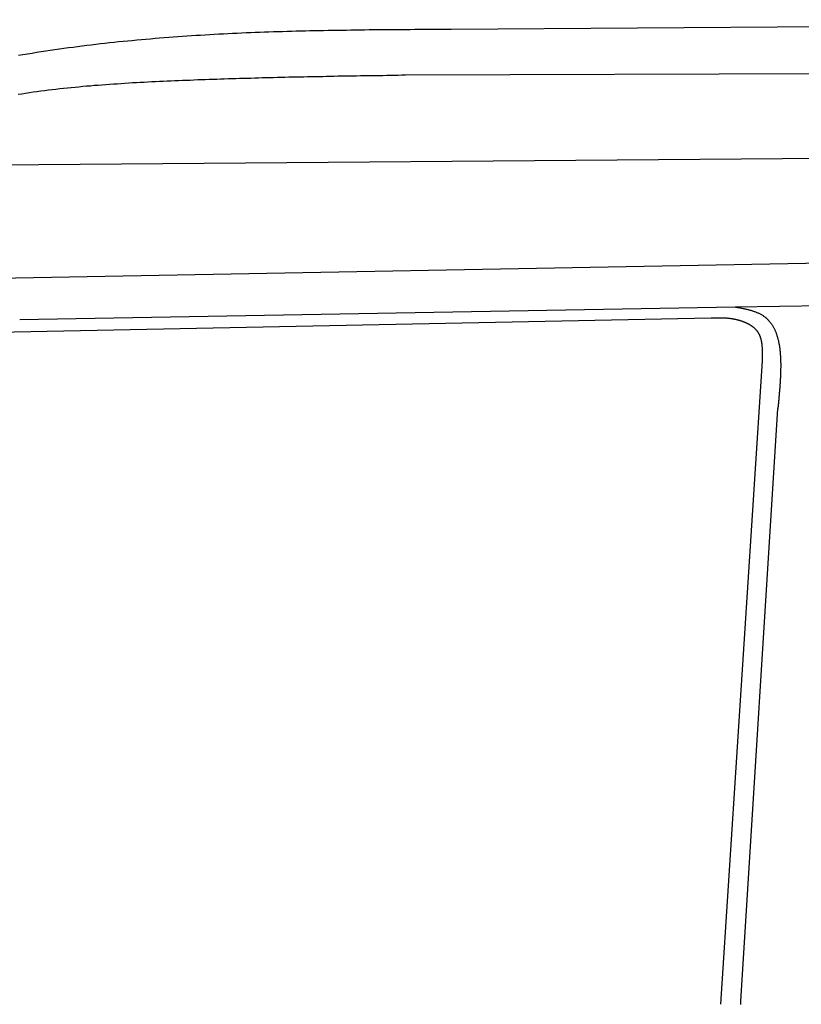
# Model space of a CAD drawing. Extents: x 1073 to 6773, y 5641 to 12616.
# Tile 34 of 69: x 2979 to 3600, y 9437 to 10219. Entities that reach past the tile are written whole.
import ezdxf

# ---------------------------------------------------------------- set-up
doc = ezdxf.new("R2010")
doc.units = 0
doc.layers.add('CAR', color=10, linetype='CONTINUOUS')

msp = doc.modelspace()

# ---------------------------------------------------------------- linework, layer by layer
at = {"layer": 'CAR'}
for p, q in [((3322.01, 10211.32), (4447.57, 10218.8)), ((3285.7, 10174.9), (4447.57, 10178.8)), ((2824.7, 10102.53), (4447.57, 10115.18)), ((3676.28, 10026.67), (2905.01, 10012.21)), ((3547.45, 9990.72), (4447.57, 10003.7)), ((2979.17, 9980.74), (3547.45, 9990.72)), ((3528.57, 9981.71), (2928.09, 9969.74)), ((3536.15, 9436.97), (3569.13, 9948.03)), ((3552.16, 9439.59), (3581.5, 9910.11))]:
    msp.add_line(p, q, dxfattribs=at)
for points in [[(2978.19, 10190.5, 0), (2981.8, 10191.1, 0), (2985.41, 10191.7, 0), (2989.03, 10192.3, 0), (2992.64, 10192.9, 0), (2996.26, 10193.5, 0), (2999.88, 10194, 0), (3003.49, 10194.5, 0), (3007.11, 10195.1, 0), (3010.73, 10195.6, 0), (3014.35, 10196.1, 0), (3017.96, 10196.6, 0), (3021.58, 10197.1, 0), (3025.2, 10197.6, 0), (3028.82, 10198, 0), (3032.43, 10198.5, 0), (3036.05, 10198.9, 0), (3039.67, 10199.4, 0), (3043.29, 10199.8, 0), (3046.9, 10200.2, 0), (3050.52, 10200.6, 0), (3054.14, 10201, 0), (3057.76, 10201.4, 0), (3061.38, 10201.7, 0), (3065, 10202.1, 0), (3068.61, 10202.4, 0), (3072.23, 10202.8, 0), (3075.85, 10203.1, 0), (3079.47, 10203.4, 0), (3083.09, 10203.7, 0), (3086.71, 10204, 0), (3090.33, 10204.3, 0), (3093.94, 10204.6, 0), (3097.56, 10204.9, 0), (3101.18, 10205.2, 0), (3104.8, 10205.4, 0), (3108.42, 10205.7, 0), (3112.04, 10205.9, 0), (3115.66, 10206.2, 0), (3119.28, 10206.4, 0), (3122.9, 10206.6, 0), (3126.52, 10206.9, 0), (3130.14, 10207.1, 0), (3133.76, 10207.3, 0), (3137.37, 10207.5, 0), (3140.99, 10207.7, 0), (3144.61, 10207.8, 0), (3148.23, 10208, 0), (3151.85, 10208.2, 0), (3155.47, 10208.3, 0), (3159.09, 10208.5, 0), (3162.71, 10208.7, 0), (3166.33, 10208.8, 0), (3169.95, 10208.9, 0), (3173.57, 10209.1, 0), (3177.19, 10209.2, 0), (3180.81, 10209.3, 0), (3184.43, 10209.4, 0), (3188.05, 10209.5, 0), (3191.67, 10209.7, 0), (3195.29, 10209.8, 0), (3198.91, 10209.9, 0), (3202.53, 10209.9, 0), (3206.15, 10210, 0), (3209.77, 10210.1, 0), (3213.39, 10210.2, 0), (3217.02, 10210.3, 0), (3220.64, 10210.3, 0), (3224.26, 10210.4, 0), (3227.88, 10210.5, 0), (3231.5, 10210.5, 0), (3235.12, 10210.6, 0), (3238.74, 10210.6, 0), (3242.36, 10210.7, 0), (3245.98, 10210.7, 0), (3249.6, 10210.8, 0), (3253.22, 10210.8, 0), (3256.84, 10210.9, 0), (3260.46, 10210.9, 0), (3264.08, 10211, 0), (3267.7, 10211, 0), (3271.32, 10211, 0), (3274.94, 10211, 0), (3278.57, 10211.1, 0), (3282.19, 10211.1, 0), (3285.81, 10211.1, 0), (3289.43, 10211.1, 0), (3293.05, 10211.2, 0), (3296.67, 10211.2, 0), (3300.29, 10211.2, 0), (3303.91, 10211.2, 0), (3307.53, 10211.2, 0), (3311.15, 10211.3, 0), (3314.77, 10211.3, 0), (3318.39, 10211.3, 0), (3322.01, 10211.3, 0)], [(2977.91, 10159.6, 0), (2980.9, 10160, 0), (2983.9, 10160.5, 0), (2986.9, 10161, 0), (2989.9, 10161.4, 0), (2992.91, 10161.8, 0), (2995.92, 10162.2, 0), (2998.94, 10162.6, 0), (3001.96, 10163, 0), (3004.98, 10163.4, 0), (3008, 10163.7, 0), (3011.03, 10164.1, 0), (3014.06, 10164.4, 0), (3017.09, 10164.7, 0), (3020.13, 10165, 0), (3023.16, 10165.3, 0), (3026.2, 10165.6, 0), (3029.24, 10165.9, 0), (3032.28, 10166.2, 0), (3035.33, 10166.4, 0), (3038.37, 10166.7, 0), (3041.42, 10166.9, 0), (3044.47, 10167.2, 0), (3047.52, 10167.4, 0), (3050.57, 10167.6, 0), (3053.62, 10167.8, 0), (3056.67, 10168, 0), (3059.72, 10168.2, 0), (3062.77, 10168.4, 0), (3065.82, 10168.6, 0), (3068.87, 10168.8, 0), (3071.92, 10168.9, 0), (3074.97, 10169.1, 0), (3078.02, 10169.3, 0), (3081.07, 10169.4, 0), (3084.12, 10169.6, 0), (3087.16, 10169.7, 0), (3090.21, 10169.9, 0), (3093.25, 10170, 0), (3096.3, 10170.2, 0), (3099.34, 10170.3, 0), (3102.38, 10170.4, 0), (3105.41, 10170.6, 0), (3108.45, 10170.7, 0), (3111.48, 10170.8, 0), (3114.52, 10170.9, 0), (3117.55, 10171, 0), (3120.58, 10171.2, 0), (3123.6, 10171.3, 0), (3126.63, 10171.4, 0), (3129.66, 10171.5, 0), (3132.68, 10171.6, 0), (3135.7, 10171.7, 0), (3138.72, 10171.8, 0), (3141.74, 10171.9, 0), (3144.76, 10172, 0), (3147.78, 10172.1, 0), (3150.8, 10172.2, 0), (3153.81, 10172.3, 0), (3156.83, 10172.4, 0), (3159.84, 10172.5, 0), (3162.85, 10172.5, 0), (3165.86, 10172.6, 0), (3168.87, 10172.7, 0), (3171.88, 10172.8, 0), (3174.89, 10172.9, 0), (3177.89, 10172.9, 0), (3180.9, 10173, 0), (3183.9, 10173.1, 0), (3186.91, 10173.2, 0), (3189.91, 10173.2, 0), (3192.91, 10173.3, 0), (3195.91, 10173.4, 0), (3198.91, 10173.4, 0), (3201.91, 10173.5, 0), (3204.91, 10173.5, 0), (3207.91, 10173.6, 0), (3210.91, 10173.7, 0), (3213.9, 10173.7, 0), (3216.9, 10173.8, 0), (3219.9, 10173.8, 0), (3222.89, 10173.9, 0), (3225.89, 10173.9, 0), (3228.88, 10174, 0), (3231.87, 10174.1, 0), (3234.87, 10174.1, 0), (3237.86, 10174.2, 0), (3240.85, 10174.2, 0), (3243.84, 10174.3, 0), (3246.83, 10174.3, 0), (3249.83, 10174.4, 0), (3252.82, 10174.4, 0), (3255.81, 10174.4, 0), (3258.8, 10174.5, 0), (3261.79, 10174.5, 0), (3264.78, 10174.6, 0), (3267.77, 10174.6, 0), (3270.75, 10174.7, 0), (3273.74, 10174.7, 0), (3276.73, 10174.8, 0), (3279.72, 10174.8, 0), (3282.71, 10174.9, 0), (3285.7, 10174.9, 0)], [(3547.45, 9990.72, 0), (3548.09, 9990.61, 0), (3548.73, 9990.49, 0), (3549.37, 9990.37, 0), (3550, 9990.26, 0), (3550.64, 9990.14, 0), (3551.27, 9990.02, 0), (3551.91, 9989.9, 0), (3552.54, 9989.77, 0), (3553.17, 9989.65, 0), (3553.79, 9989.52, 0), (3554.42, 9989.39, 0), (3555.04, 9989.26, 0), (3555.66, 9989.13, 0), (3556.27, 9988.99, 0), (3556.88, 9988.85, 0), (3557.49, 9988.7, 0), (3558.09, 9988.55, 0), (3558.69, 9988.4, 0), (3559.28, 9988.24, 0), (3559.87, 9988.08, 0), (3560.45, 9987.91, 0), (3561.03, 9987.74, 0), (3561.6, 9987.56, 0), (3562.16, 9987.38, 0), (3562.72, 9987.19, 0), (3563.27, 9986.99, 0), (3563.82, 9986.79, 0), (3564.35, 9986.58, 0), (3564.88, 9986.37, 0), (3565.41, 9986.15, 0), (3565.92, 9985.92, 0), (3566.43, 9985.68, 0), (3566.93, 9985.43, 0), (3567.41, 9985.18, 0), (3567.89, 9984.92, 0), (3568.37, 9984.65, 0), (3568.83, 9984.37, 0), (3569.28, 9984.08, 0), (3569.73, 9983.79, 0), (3570.16, 9983.49, 0), (3570.59, 9983.18, 0), (3571.01, 9982.86, 0), (3571.42, 9982.53, 0), (3571.82, 9982.2, 0), (3572.22, 9981.86, 0), (3572.61, 9981.51, 0), (3572.98, 9981.16, 0), (3573.35, 9980.8, 0), (3573.72, 9980.43, 0), (3574.07, 9980.05, 0), (3574.42, 9979.66, 0), (3574.76, 9979.27, 0), (3575.09, 9978.87, 0), (3575.41, 9978.47, 0), (3575.73, 9978.06, 0), (3576.04, 9977.64, 0), (3576.34, 9977.21, 0), (3576.64, 9976.78, 0), (3576.92, 9976.34, 0), (3577.2, 9975.89, 0), (3577.48, 9975.44, 0), (3577.74, 9974.98, 0), (3578, 9974.51, 0), (3578.25, 9974.04, 0), (3578.5, 9973.56, 0), (3578.74, 9973.08, 0), (3578.97, 9972.59, 0), (3579.2, 9972.09, 0), (3579.41, 9971.59, 0), (3579.63, 9971.08, 0), (3579.83, 9970.57, 0), (3580.03, 9970.05, 0), (3580.23, 9969.52, 0), (3580.42, 9968.99, 0), (3580.6, 9968.45, 0), (3580.77, 9967.91, 0), (3580.94, 9967.36, 0), (3581.11, 9966.81, 0), (3581.26, 9966.25, 0), (3581.42, 9965.69, 0), (3581.56, 9965.12, 0), (3581.7, 9964.55, 0), (3581.84, 9963.97, 0), (3581.97, 9963.38, 0), (3582.1, 9962.79, 0), (3582.21, 9962.2, 0), (3582.33, 9961.6, 0), (3582.44, 9961, 0), (3582.54, 9960.39, 0), (3582.64, 9959.77, 0), (3582.74, 9959.16, 0), (3582.83, 9958.53, 0), (3582.91, 9957.91, 0), (3582.99, 9957.28, 0), (3583.07, 9956.64, 0), (3583.14, 9956, 0), (3583.2, 9955.36, 0), (3583.26, 9954.71, 0), (3583.32, 9954.06, 0), (3583.37, 9953.41, 0), (3583.42, 9952.75, 0), (3583.47, 9952.08, 0), (3583.51, 9951.42, 0), (3583.55, 9950.75, 0), (3583.58, 9950.07, 0), (3583.61, 9949.39, 0), (3583.63, 9948.71, 0), (3583.65, 9948.03, 0), (3583.67, 9947.34, 0), (3583.69, 9946.65, 0), (3583.7, 9945.95, 0), (3583.7, 9945.26, 0), (3583.71, 9944.56, 0), (3583.71, 9943.85, 0), (3583.71, 9943.14, 0), (3583.7, 9942.43, 0), (3583.69, 9941.72, 0), (3583.68, 9941.01, 0), (3583.66, 9940.29, 0), (3583.65, 9939.57, 0), (3583.63, 9938.85, 0), (3583.6, 9938.12, 0), (3583.58, 9937.39, 0), (3583.55, 9936.66, 0), (3583.52, 9935.93, 0), (3583.49, 9935.19, 0), (3583.45, 9934.46, 0), (3583.41, 9933.72, 0), (3583.37, 9932.98, 0), (3583.33, 9932.23, 0), (3583.29, 9931.49, 0), (3583.24, 9930.74, 0), (3583.19, 9929.99, 0), (3583.14, 9929.24, 0), (3583.09, 9928.49, 0), (3583.04, 9927.73, 0), (3582.98, 9926.98, 0), (3582.92, 9926.22, 0), (3582.87, 9925.46, 0), (3582.81, 9924.7, 0), (3582.75, 9923.94, 0), (3582.68, 9923.18, 0), (3582.62, 9922.42, 0), (3582.56, 9921.65, 0), (3582.49, 9920.89, 0), (3582.42, 9920.12, 0), (3582.36, 9919.36, 0), (3582.29, 9918.59, 0), (3582.22, 9917.82, 0), (3582.15, 9917.05, 0), (3582.08, 9916.28, 0), (3582.01, 9915.51, 0), (3581.93, 9914.74, 0), (3581.86, 9913.97, 0), (3581.79, 9913.2, 0), (3581.72, 9912.43, 0), (3581.64, 9911.66, 0), (3581.57, 9910.88, 0), (3581.5, 9910.11, 0)], [(3569.13, 9948.03, 0), (3569.14, 9948.39, 0), (3569.16, 9948.75, 0), (3569.17, 9949.11, 0), (3569.18, 9949.47, 0), (3569.19, 9949.83, 0), (3569.2, 9950.19, 0), (3569.21, 9950.55, 0), (3569.22, 9950.91, 0), (3569.22, 9951.27, 0), (3569.23, 9951.63, 0), (3569.24, 9951.98, 0), (3569.25, 9952.34, 0), (3569.25, 9952.7, 0), (3569.26, 9953.05, 0), (3569.26, 9953.41, 0), (3569.26, 9953.76, 0), (3569.26, 9954.12, 0), (3569.26, 9954.47, 0), (3569.26, 9954.82, 0), (3569.26, 9955.17, 0), (3569.25, 9955.52, 0), (3569.25, 9955.87, 0), (3569.24, 9956.22, 0), (3569.23, 9956.57, 0), (3569.22, 9956.92, 0), (3569.21, 9957.26, 0), (3569.19, 9957.61, 0), (3569.17, 9957.95, 0), (3569.16, 9958.29, 0), (3569.14, 9958.63, 0), (3569.11, 9958.97, 0), (3569.09, 9959.31, 0), (3569.06, 9959.64, 0), (3569.03, 9959.98, 0), (3569, 9960.31, 0), (3568.96, 9960.64, 0), (3568.92, 9960.98, 0), (3568.88, 9961.3, 0), (3568.84, 9961.63, 0), (3568.79, 9961.96, 0), (3568.74, 9962.28, 0), (3568.69, 9962.6, 0), (3568.63, 9962.92, 0), (3568.57, 9963.24, 0), (3568.51, 9963.55, 0), (3568.45, 9963.87, 0), (3568.38, 9964.18, 0), (3568.31, 9964.49, 0), (3568.23, 9964.8, 0), (3568.15, 9965.1, 0), (3568.07, 9965.41, 0), (3567.98, 9965.71, 0), (3567.89, 9966.01, 0), (3567.79, 9966.3, 0), (3567.7, 9966.6, 0), (3567.59, 9966.89, 0), (3567.49, 9967.18, 0), (3567.37, 9967.46, 0), (3567.26, 9967.75, 0), (3567.14, 9968.03, 0), (3567.02, 9968.31, 0), (3566.89, 9968.58, 0), (3566.75, 9968.85, 0), (3566.62, 9969.12, 0), (3566.47, 9969.39, 0), (3566.32, 9969.66, 0), (3566.17, 9969.92, 0), (3566.02, 9970.18, 0), (3565.85, 9970.43, 0), (3565.69, 9970.68, 0), (3565.51, 9970.93, 0), (3565.33, 9971.18, 0), (3565.15, 9971.42, 0), (3564.96, 9971.66, 0), (3564.77, 9971.9, 0), (3564.57, 9972.13, 0), (3564.37, 9972.36, 0), (3564.16, 9972.59, 0), (3563.95, 9972.82, 0), (3563.73, 9973.04, 0), (3563.51, 9973.26, 0), (3563.29, 9973.47, 0), (3563.06, 9973.68, 0), (3562.83, 9973.89, 0), (3562.59, 9974.1, 0), (3562.35, 9974.3, 0), (3562.1, 9974.5, 0), (3561.85, 9974.7, 0), (3561.6, 9974.9, 0), (3561.34, 9975.09, 0), (3561.08, 9975.28, 0), (3560.81, 9975.46, 0), (3560.54, 9975.65, 0), (3560.27, 9975.83, 0), (3560, 9976, 0), (3559.72, 9976.18, 0), (3559.44, 9976.35, 0), (3559.15, 9976.52, 0), (3558.86, 9976.68, 0), (3558.57, 9976.85, 0), (3558.28, 9977.01, 0), (3557.98, 9977.16, 0), (3557.68, 9977.32, 0), (3557.38, 9977.47, 0), (3557.08, 9977.62, 0), (3556.77, 9977.76, 0), (3556.46, 9977.91, 0), (3556.15, 9978.05, 0), (3555.83, 9978.19, 0), (3555.52, 9978.32, 0), (3555.2, 9978.45, 0), (3554.88, 9978.58, 0), (3554.55, 9978.71, 0), (3554.23, 9978.83, 0), (3553.9, 9978.96, 0), (3553.58, 9979.08, 0), (3553.25, 9979.19, 0), (3552.92, 9979.31, 0), (3552.58, 9979.42, 0), (3552.25, 9979.52, 0), (3551.91, 9979.63, 0), (3551.58, 9979.73, 0), (3551.24, 9979.83, 0), (3550.9, 9979.93, 0), (3550.56, 9980.03, 0), (3550.22, 9980.12, 0), (3549.88, 9980.21, 0), (3549.54, 9980.3, 0), (3549.19, 9980.38, 0), (3548.85, 9980.47, 0), (3548.5, 9980.55, 0), (3548.16, 9980.62, 0), (3547.81, 9980.7, 0), (3547.47, 9980.77, 0), (3547.12, 9980.84, 0), (3546.78, 9980.91, 0), (3546.43, 9980.98, 0), (3546.08, 9981.04, 0), (3545.74, 9981.1, 0), (3545.39, 9981.16, 0), (3545.05, 9981.21, 0), (3544.7, 9981.27, 0), (3544.36, 9981.32, 0), (3544.01, 9981.37, 0), (3543.67, 9981.41, 0), (3543.33, 9981.46, 0), (3542.98, 9981.5, 0), (3542.64, 9981.54, 0), (3542.3, 9981.57, 0), (3541.96, 9981.61, 0), (3541.62, 9981.64, 0), (3541.28, 9981.67, 0), (3540.95, 9981.7, 0), (3540.61, 9981.73, 0), (3540.28, 9981.75, 0), (3539.94, 9981.77, 0), (3539.61, 9981.79, 0), (3539.27, 9981.81, 0), (3538.94, 9981.83, 0), (3538.61, 9981.84, 0), (3538.28, 9981.85, 0), (3537.95, 9981.86, 0), (3537.62, 9981.87, 0), (3537.29, 9981.88, 0), (3536.96, 9981.89, 0), (3536.64, 9981.89, 0), (3536.31, 9981.9, 0), (3535.98, 9981.9, 0), (3535.66, 9981.9, 0), (3535.33, 9981.9, 0), (3535.01, 9981.9, 0), (3534.68, 9981.9, 0), (3534.36, 9981.89, 0), (3534.03, 9981.89, 0), (3533.71, 9981.88, 0), (3533.39, 9981.88, 0), (3533.06, 9981.87, 0), (3532.74, 9981.86, 0), (3532.42, 9981.85, 0), (3532.1, 9981.84, 0), (3531.78, 9981.83, 0), (3531.45, 9981.82, 0), (3531.13, 9981.81, 0), (3530.81, 9981.8, 0), (3530.49, 9981.79, 0), (3530.17, 9981.78, 0), (3529.85, 9981.77, 0), (3529.53, 9981.75, 0), (3529.21, 9981.74, 0), (3528.89, 9981.73, 0), (3528.57, 9981.71, 0)], [(3552.12, 9436.94, 0), (3552.13, 9437.38, 0), (3552.14, 9437.82, 0), (3552.14, 9438.26, 0), (3552.15, 9438.7, 0), (3552.16, 9439.14, 0), (3552.16, 9439.59, 0)]]:
    msp.add_polyline3d(points, dxfattribs=at)

doc.saveas('drawing.dxf')
